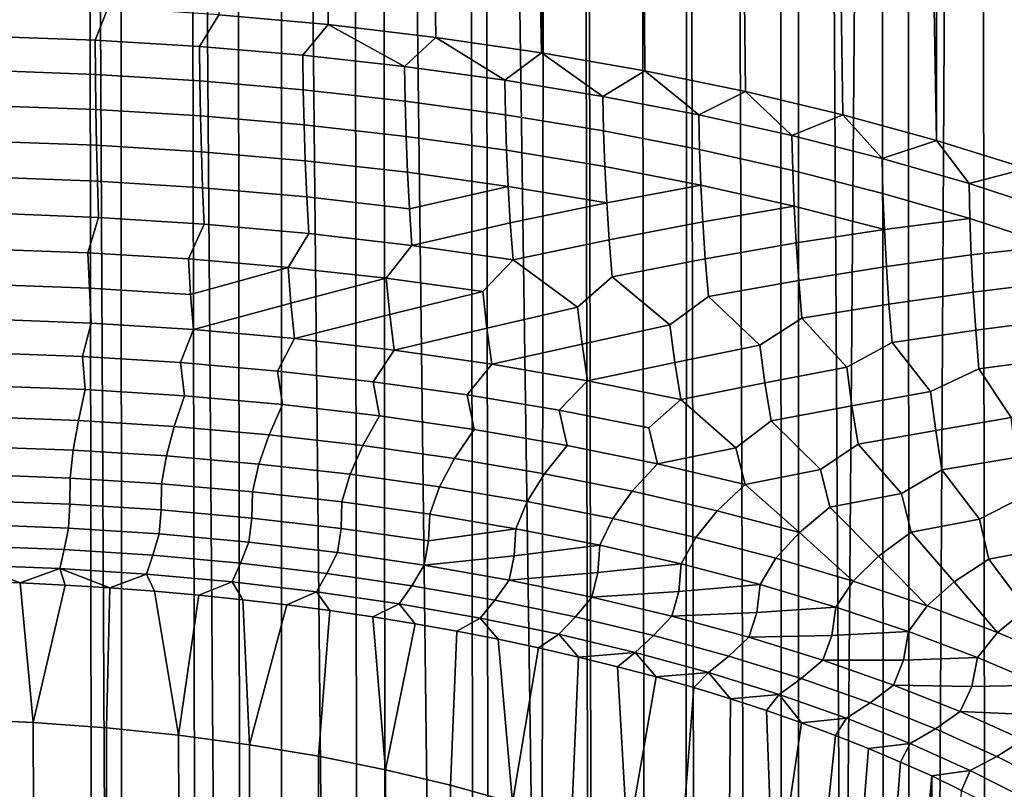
# Model space of a CAD drawing. Header units: metres. Extents: x -109 to 109, y -342 to 66.
# Tile 67 of 256: x 0.62 to 5.14, y -51.66 to -48.12. Entities that reach past the tile are written whole.
import ezdxf

# ---------------------------------------------------------------- set-up
doc = ezdxf.new("R2010")
doc.units = ezdxf.units.M
doc.layers.add('solid_K_24_62_16_000B91', color=7, linetype='CONTINUOUS')

msp = doc.modelspace()

# ---------------------------------------------------------------- linework, layer by layer
at = {"layer": 'solid_K_24_62_16_000B91'}
for points in [[(5.852353, -277.94046, 27.489513), (5.468934, -20.275373, -41.313335), (5.016433, -20.392042, -41.028019), (5.320908, -277.859314, 27.792324)], [(5.320908, -282.842865, 9.193503), (4.772721, -282.916138, 8.919953), (4.695227, -20.468386, -61.44096), (5.184166, -20.350048, -61.218166)], [(5.320908, -277.859314, 27.792324), (5.016433, -20.392042, -41.028019), (4.561448, -20.498615, -40.771603), (4.772721, -277.786011, 28.065874)], [(4.772721, -277.786011, 28.065874), (4.561448, -20.498615, -40.771603), (4.10511, -20.594856, -40.543266), (4.209518, -277.720795, 28.309303)], [(4.772721, -282.916138, 8.919953), (4.209518, -282.981384, 8.676523), (4.196488, -20.576431, -61.640247), (4.695227, -20.468386, -61.44096)], [(4.209518, -282.981384, 8.676523), (3.63307, -283.03833, 8.46398), (3.689134, -20.67342, -61.816002), (4.196488, -20.576431, -61.640247)], [(4.209518, -277.720795, 28.309303), (4.10511, -20.594856, -40.543266), (3.647794, -20.680754, -40.341904)], [(3.63307, -283.03833, 8.46398), (3.174685, -20.758646, -61.968121), (3.689134, -20.67342, -61.816002)], [(4.209518, -277.720795, 28.309303), (3.647794, -20.680754, -40.341904), (3.190351, -20.756245, -40.166759), (3.63307, -277.663849, 28.521849)], [(3.63307, -283.03833, 8.46398), (3.045191, -283.086823, 8.28299), (2.654365, -20.831572, -62.096645), (3.174685, -20.758646, -61.968121)], [(3.63307, -277.663849, 28.521849), (3.190351, -20.756245, -40.166759), (2.732983, -20.821402, -40.016891), (3.045191, -277.615356, 28.702837)], [(3.045191, -283.086823, 8.28299), (2.44773, -283.126709, 8.134125), (2.129164, -20.891785, -62.201668), (2.654365, -20.831572, -62.096645)], [(3.045191, -277.615356, 28.702837), (2.732983, -20.821402, -40.016891), (2.276095, -20.876287, -39.89156), (2.44773, -277.57547, 28.851702)], [(2.44773, -283.126709, 8.134125), (1.842568, -283.157867, 8.017853), (1.599792, -20.938974, -62.283306), (2.129164, -20.891785, -62.201668)], [(2.44773, -277.57547, 28.851702), (2.276095, -20.876287, -39.89156), (1.819912, -20.920992, -39.790073), (1.842568, -277.544312, 28.967976)], [(1.842568, -283.157867, 8.017853), (1.231609, -283.180206, 7.934538), (1.067406, -20.972855, -62.341564), (1.599792, -20.938974, -62.283306)], [(1.842568, -277.544312, 28.967976), (1.819912, -20.920992, -39.790073), (1.364293, -20.955637, -39.711777)], [(1.231609, -277.521973, 29.051289), (0.909052, -20.980314, -39.656193), (0.454316, -20.995085, -39.622997), (0.616775, -277.508545, 29.101383)], [(1.231609, -283.180206, 7.934538), (0.616775, -283.193604, 7.884445), (0.533838, -20.993214, -62.376438), (1.067406, -20.972855, -62.341564)], [(1.842568, -277.544312, 28.967976), (1.364293, -20.955637, -39.711777), (0.909052, -20.980314, -39.656193), (1.231609, -277.521973, 29.051289)], [(4.832751, -54.584076, 78.076935), (4.98126, -27.61828, 65.618439), (5.329584, -27.553034, 65.881355), (5.24653, -54.455235, 78.353233)], [(5.24653, -48.802635, 90.475273), (5.174748, -27.582602, 80.641663), (4.821215, -27.646738, 80.955284), (4.832751, -48.673794, 90.751579)], [(4.401303, -54.702114, 77.823799), (4.618647, -27.681376, 65.373962), (4.98126, -27.61828, 65.618439), (4.832751, -54.584076, 78.076935)], [(4.832751, -48.673794, 90.751579), (4.821215, -27.646738, 80.955284), (4.461522, -27.707197, 81.242271)], [(4.401303, -54.702114, 77.823799), (4.242745, -27.741619, 65.148598), (4.618647, -27.681376, 65.373962)], [(4.832751, -48.673794, 90.751579), (4.461522, -27.707197, 81.242271), (4.097262, -27.763531, 81.502831), (4.401303, -48.555756, 91.004707)], [(4.401303, -48.555756, 91.004707), (4.097262, -27.763531, 81.502831), (3.729349, -27.815462, 81.737663), (3.953763, -48.448952, 91.233749)], [(4.401303, -54.702114, 77.823799), (3.953763, -54.808914, 77.594765), (3.854612, -27.798342, 64.942955), (4.242745, -27.741619, 65.148598)], [(3.953763, -48.448952, 91.233749), (3.729349, -27.815462, 81.737663), (3.359077, -27.862713, 81.947182), (3.491767, -48.353779, 91.437851)], [(3.953763, -54.808914, 77.594765), (3.491767, -54.904091, 77.390656), (3.455284, -27.85092, 64.757538), (3.854612, -27.798342, 64.942955)], [(3.491767, -48.353779, 91.437851), (3.359077, -27.862713, 81.947182), (2.987158, -27.905134, 82.132149), (3.017005, -48.270576, 91.61628)], [(3.491767, -54.904091, 77.390656), (3.017005, -54.987293, 77.212234), (3.045842, -27.898777, 64.592796), (3.455284, -27.85092, 64.757538)], [(3.017005, -48.270576, 91.61628), (2.987158, -27.905134, 82.132149), (2.614263, -27.942621, 82.293259)], [(3.017005, -54.987293, 77.212234), (2.62753, -27.941374, 64.449196), (3.045842, -27.898777, 64.592796)], [(3.017005, -54.987293, 77.212234), (2.531213, -55.058216, 77.060143), (2.201501, -27.978249, 64.327072), (2.62753, -27.941374, 64.449196)], [(3.017005, -48.270576, 91.61628), (2.614263, -27.942621, 82.293259), (2.240655, -27.975136, 82.431297), (2.531213, -48.199654, 91.768372)], [(2.036166, -55.1166, 76.934937), (1.533674, -55.162231, 76.837074), (1.331321, -28.033264, 64.148453), (1.768998, -28.008993, 64.226738)], [(2.036166, -48.14127, 91.893578), (1.867032, -28.002619, 82.546791), (1.493749, -28.025059, 82.640343), (1.533674, -48.095638, 91.991432)], [(2.531213, -55.058216, 77.060143), (2.036166, -55.1166, 76.934937), (1.768998, -28.008993, 64.226738), (2.201501, -27.978249, 64.327072)], [(2.531213, -48.199654, 91.768372), (2.240655, -27.975136, 82.431297), (1.867032, -28.002619, 82.546791), (2.036166, -48.14127, 91.893578)], [(1.025575, -55.194946, 76.766922), (0.513727, -55.214622, 76.724724), (0.445518, -28.061388, 64.058708), (0.889743, -28.050793, 64.0924)], [(1.533674, -55.162231, 76.837074), (1.025575, -55.194946, 76.766922), (0.889743, -28.050793, 64.0924), (1.331321, -28.033264, 64.148453)], [(1.025575, -48.062923, 92.061592), (0.513727, -48.043247, 92.10379), (0.483747, -48.195076, 92.168983), (0.965923, -48.21254, 92.131538)], [(1.533674, -48.095638, 91.991432), (1.025575, -48.062923, 92.061592), (0.965923, -48.21254, 92.131538), (1.444963, -48.241581, 92.06926)], [(2.036166, -48.14127, 91.893578), (1.533674, -48.095638, 91.991432), (1.444963, -48.241581, 92.06926), (1.919312, -48.282104, 91.982353)], [(2.036166, -48.14127, 91.893578), (1.919312, -48.282104, 91.982353), (2.387429, -48.333981, 91.871109)], [(2.531213, -48.199654, 91.768372), (2.036166, -48.14127, 91.893578), (2.387429, -48.333981, 91.871109)], [(0.483747, -48.195076, 92.168983), (0.484348, -48.35257, 92.219757), (0.967112, -48.370117, 92.182129), (0.965923, -48.21254, 92.131538)], [(0.965923, -48.21254, 92.131538), (0.967112, -48.370117, 92.182129), (1.446713, -48.3993, 92.119545), (1.444963, -48.241581, 92.06926)], [(2.531213, -48.199654, 91.768372), (2.387429, -48.333981, 91.871109), (2.847795, -48.397041, 91.735878)], [(3.017005, -48.270576, 91.61628), (2.531213, -48.199654, 91.768372), (2.847795, -48.397041, 91.735878)], [(1.444963, -48.241581, 92.06926), (1.446713, -48.3993, 92.119545), (1.921582, -48.440018, 92.032219), (1.919312, -48.282104, 91.982353)], [(1.919312, -48.282104, 91.982353), (1.921582, -48.440018, 92.032219), (2.390167, -48.492146, 91.920433), (2.387429, -48.333981, 91.871109)], [(3.017005, -48.270576, 91.61628), (2.847795, -48.397041, 91.735878), (3.298915, -48.471077, 91.577095)], [(3.491767, -48.353779, 91.437851), (3.017005, -48.270576, 91.61628), (3.298915, -48.471077, 91.577095)], [(0.484348, -48.35257, 92.219757), (0.485358, -48.513744, 92.257301), (0.969109, -48.531433, 92.21936), (0.967112, -48.370117, 92.182129)], [(0.967112, -48.370117, 92.182129), (0.969109, -48.531433, 92.21936), (1.449652, -48.560856, 92.156265), (1.446713, -48.3993, 92.119545)], [(2.387429, -48.333981, 91.871109), (2.390167, -48.492146, 91.920433), (2.850934, -48.555508, 91.784554), (2.847795, -48.397041, 91.735878)], [(3.491767, -48.353779, 91.437851), (3.298915, -48.471077, 91.577095), (3.739324, -48.555859, 91.395287)], [(3.953763, -48.448952, 91.233749), (3.491767, -48.353779, 91.437851), (3.739324, -48.555859, 91.395287)], [(1.446713, -48.3993, 92.119545), (1.449652, -48.560856, 92.156265), (1.925395, -48.60191, 92.06823), (1.921582, -48.440018, 92.032219)], [(2.847795, -48.397041, 91.735878), (2.850934, -48.555508, 91.784554), (3.302377, -48.629898, 91.625023), (3.298915, -48.471077, 91.577095)], [(1.921582, -48.440018, 92.032219), (1.925395, -48.60191, 92.06823), (2.394763, -48.654457, 91.955536), (2.390167, -48.492146, 91.920433)], [(3.953763, -48.448952, 91.233749), (3.739324, -48.555859, 91.395287), (4.167592, -48.6511, 91.191048)], [(4.401303, -48.555756, 91.004707), (3.953763, -48.448952, 91.233749), (4.167592, -48.6511, 91.191048)], [(2.390167, -48.492146, 91.920433), (2.394763, -48.654457, 91.955536), (2.856203, -48.718327, 91.818565), (2.850934, -48.555508, 91.784554)], [(3.298915, -48.471077, 91.577095), (3.302377, -48.629898, 91.625023), (3.743019, -48.715076, 91.44236), (3.739324, -48.555859, 91.395287)], [(0.485358, -48.513744, 92.257301), (0.486799, -48.677498, 92.281349), (0.971958, -48.695393, 92.242973), (0.969109, -48.531433, 92.21936)], [(0.969109, -48.531433, 92.21936), (0.971958, -48.695393, 92.242973), (1.453844, -48.725155, 92.179146), (1.449652, -48.560856, 92.156265)], [(2.850934, -48.555508, 91.784554), (2.856203, -48.718327, 91.818565), (3.308187, -48.793308, 91.657768), (3.302377, -48.629898, 91.625023)], [(3.739324, -48.555859, 91.395287), (3.743019, -48.715076, 91.44236), (4.17142, -48.810757, 91.237167), (4.167592, -48.6511, 91.191048)], [(4.401303, -48.555756, 91.004707), (4.167592, -48.6511, 91.191048), (4.582329, -48.756493, 90.965019)], [(4.832751, -48.673794, 90.751579), (4.401303, -48.555756, 91.004707), (4.582329, -48.756493, 90.965019)], [(1.449652, -48.560856, 92.156265), (1.453844, -48.725155, 92.179146), (1.930833, -48.766682, 92.090096), (1.925395, -48.60191, 92.06823)], [(1.925395, -48.60191, 92.06823), (1.930833, -48.766682, 92.090096), (2.401319, -48.819832, 91.97612), (2.394763, -48.654457, 91.955536)], [(3.302377, -48.629898, 91.625023), (3.308187, -48.793308, 91.657768), (3.749218, -48.879154, 91.473679), (3.743019, -48.715076, 91.44236)], [(0.486799, -48.677498, 92.281349), (0.488697, -48.842712, 92.29174), (0.975712, -48.860882, 92.252785), (0.971958, -48.695393, 92.242973)], [(2.394763, -48.654457, 91.955536), (2.401319, -48.819832, 91.97612), (2.863717, -48.884426, 91.837593), (2.856203, -48.718327, 91.818565)], [(4.167592, -48.6511, 91.191048), (4.17142, -48.810757, 91.237167), (4.586177, -48.916634, 91.010124), (4.582329, -48.756493, 90.965019)], [(4.832751, -48.673794, 90.751579), (4.582329, -48.756493, 90.965019), (4.982188, -48.8717, 90.717957)], [(5.24653, -48.802635, 90.475273), (4.832751, -48.673794, 90.751579), (4.982188, -48.8717, 90.717957)], [(0.971958, -48.695393, 92.242973), (0.975712, -48.860882, 92.252785), (1.459366, -48.89109, 92.188004), (1.453844, -48.725155, 92.179146)], [(1.453844, -48.725155, 92.179146), (1.459366, -48.89109, 92.188004), (1.937994, -48.933235, 92.097618), (1.930833, -48.766682, 92.090096)], [(2.856203, -48.718327, 91.818565), (2.863717, -48.884426, 91.837593), (3.316469, -48.960247, 91.674995), (3.308187, -48.793308, 91.657768)], [(3.743019, -48.715076, 91.44236), (3.749218, -48.879154, 91.473679), (4.177836, -48.975574, 91.266899), (4.17142, -48.810757, 91.237167)], [(1.930833, -48.766682, 92.090096), (1.937994, -48.933235, 92.097618), (2.409949, -48.987175, 91.981941), (2.401319, -48.819832, 91.97612)], [(4.582329, -48.756493, 90.965019), (4.586177, -48.916634, 91.010124), (4.985935, -49.032352, 90.761955), (4.982188, -48.8717, 90.717957)], [(2.863717, -48.884426, 91.837593), (2.401319, -48.819832, 91.97612), (2.409949, -48.987175, 91.981941)], [(3.749218, -48.879154, 91.473679), (3.308187, -48.793308, 91.657768), (3.316469, -48.960247, 91.674995)], [(4.17142, -48.810757, 91.237167), (4.177836, -48.975574, 91.266899), (4.592622, -49.082256, 91.038124), (4.586177, -48.916634, 91.010124)], [(5.24653, -48.802635, 90.475273), (4.982188, -48.8717, 90.717957), (5.365872, -48.996349, 90.450653)], [(0.488697, -48.842712, 92.29174), (0.491077, -49.008263, 92.288399), (0.980415, -49.026768, 92.248711), (0.975712, -48.860882, 92.252785)], [(0.975712, -48.860882, 92.252785), (0.980415, -49.026768, 92.248711), (1.466284, -49.057537, 92.182724), (1.459366, -48.89109, 92.188004)], [(4.982188, -48.8717, 90.717957), (4.985935, -49.032352, 90.761955), (5.369385, -49.157547, 90.493477), (5.365872, -48.996349, 90.450653)], [(1.459366, -48.89109, 92.188004), (1.466284, -49.057537, 92.182724), (1.946964, -49.100464, 92.090675), (1.937994, -48.933235, 92.097618)], [(2.863717, -48.884426, 91.837593), (2.409949, -48.987175, 91.981941), (2.420754, -49.155392, 91.972878), (2.873604, -49.052723, 91.841377)], [(3.316469, -48.960247, 91.674995), (2.863717, -48.884426, 91.837593), (2.873604, -49.052723, 91.841377)], [(3.749218, -48.879154, 91.473679), (3.316469, -48.960247, 91.674995), (3.327363, -49.12965, 91.676407), (3.758051, -49.047043, 91.488861)], [(4.177836, -48.975574, 91.266899), (3.749218, -48.879154, 91.473679), (3.758051, -49.047043, 91.488861)], [(4.985935, -49.032352, 90.761955), (4.586177, -48.916634, 91.010124), (4.592622, -49.082256, 91.038124)], [(1.937994, -48.933235, 92.097618), (1.946964, -49.100464, 92.090675), (2.420754, -49.155392, 91.972878), (2.409949, -48.987175, 91.981941)], [(3.316469, -48.960247, 91.674995), (2.873604, -49.052723, 91.841377), (2.885977, -49.222134, 91.829758), (3.327363, -49.12965, 91.676407)], [(0.980415, -49.026768, 92.248711), (0.491077, -49.008263, 92.288399), (0.466738, -49.172337, 92.272789), (0.931953, -49.189228, 92.236565)], [(4.177836, -48.975574, 91.266899), (3.758051, -49.047043, 91.488861), (3.769664, -49.217693, 91.487602), (4.186975, -49.144516, 91.279823)], [(4.592622, -49.082256, 91.038124), (4.177836, -48.975574, 91.266899), (4.186975, -49.144516, 91.279823)], [(1.466284, -49.057537, 92.182724), (0.980415, -49.026768, 92.248711), (0.931953, -49.189228, 92.236565), (1.394127, -49.217316, 92.176331)], [(2.873604, -49.052723, 91.841377), (2.420754, -49.155392, 91.972878), (2.885977, -49.222134, 91.829758)], [(3.758051, -49.047043, 91.488861), (3.327363, -49.12965, 91.676407), (3.340986, -49.300442, 91.661819), (3.769664, -49.217693, 91.487602)], [(4.985935, -49.032352, 90.761955), (4.592622, -49.082256, 91.038124), (4.601798, -49.252342, 91.048592), (4.992203, -49.198841, 90.788101)], [(5.369385, -49.157547, 90.493477), (4.985935, -49.032352, 90.761955), (4.992203, -49.198841, 90.788101)], [(1.946964, -49.100464, 92.090675), (1.466284, -49.057537, 92.182724), (1.394127, -49.217316, 92.176331), (1.851751, -49.256516, 92.09227)], [(2.420754, -49.155392, 91.972878), (1.946964, -49.100464, 92.090675), (1.851751, -49.256516, 92.09227), (2.303333, -49.30669, 91.984665)], [(4.592622, -49.082256, 91.038124), (4.186975, -49.144516, 91.279823), (4.198983, -49.316547, 91.275604), (4.601798, -49.252342, 91.048592)], [(3.327363, -49.12965, 91.676407), (2.885977, -49.222134, 91.829758), (3.182498, -49.439293, 91.700302), (3.340986, -49.300442, 91.661819)], [(4.186975, -49.144516, 91.279823), (3.769664, -49.217693, 91.487602), (3.784172, -49.390049, 91.46965), (4.198983, -49.316547, 91.275604)], [(0.466738, -49.172337, 92.272789), (0.470239, -49.335155, 92.242142), (0.938883, -49.352505, 92.204941), (0.931953, -49.189228, 92.236565)], [(0.931953, -49.189228, 92.236565), (0.938883, -49.352505, 92.204941), (1.404342, -49.381351, 92.143074), (1.394127, -49.217316, 92.176331)], [(2.885977, -49.222134, 91.829758), (2.420754, -49.155392, 91.972878), (2.303333, -49.30669, 91.984665), (2.747398, -49.367683, 91.853867)], [(5.369385, -49.157547, 90.493477), (4.992203, -49.198841, 90.788101), (5.001121, -49.370155, 90.795937), (5.375257, -49.324947, 90.517662)], [(1.851751, -49.256516, 92.09227), (1.394127, -49.217316, 92.176331), (1.404342, -49.381351, 92.143074)], [(2.885977, -49.222134, 91.829758), (2.747398, -49.367683, 91.853867), (2.765911, -49.535732, 91.812004), (3.182498, -49.439293, 91.700302)], [(3.769664, -49.217693, 91.487602), (3.340986, -49.300442, 91.661819), (3.607212, -49.521286, 91.524467), (3.784172, -49.390049, 91.46965)], [(4.992203, -49.198841, 90.788101), (4.601798, -49.252342, 91.048592), (4.613842, -49.425877, 91.041145), (5.001121, -49.370155, 90.795937)], [(1.851751, -49.256516, 92.09227), (1.404342, -49.381351, 92.143074), (1.416974, -49.542625, 92.095833), (1.865038, -49.421604, 92.056747)], [(2.303333, -49.30669, 91.984665), (1.851751, -49.256516, 92.09227), (1.865038, -49.421604, 92.056747)], [(4.601798, -49.252342, 91.048592), (4.198983, -49.316547, 91.275604), (4.213966, -49.490635, 91.253944), (4.613842, -49.425877, 91.041145)], [(2.303333, -49.30669, 91.984665), (1.865038, -49.421604, 92.056747), (1.881468, -49.58416, 92.00676), (2.319408, -49.473125, 91.946266)], [(2.747398, -49.367683, 91.853867), (2.303333, -49.30669, 91.984665), (2.319408, -49.473125, 91.946266)], [(3.340986, -49.300442, 91.661819), (3.182498, -49.439293, 91.700302), (3.203032, -49.609222, 91.654404), (3.607212, -49.521286, 91.524467)], [(4.198983, -49.316547, 91.275604), (3.784172, -49.390049, 91.46965), (4.020155, -49.613392, 91.326942), (4.213966, -49.490635, 91.253944)], [(5.375257, -49.324947, 90.517662), (5.001121, -49.370155, 90.795937), (5.012812, -49.545303, 90.785034), (5.383599, -49.497562, 90.522713)], [(0.470239, -49.335155, 92.242142), (0.474568, -49.494942, 92.19809), (0.947452, -49.512848, 92.159683), (0.938883, -49.352505, 92.204941)], [(0.938883, -49.352505, 92.204941), (0.947452, -49.512848, 92.159683), (1.416974, -49.542625, 92.095833), (1.404342, -49.381351, 92.143074)], [(2.747398, -49.367683, 91.853867), (2.319408, -49.473125, 91.946266), (2.339287, -49.63731, 91.892784), (2.765911, -49.535732, 91.812004)], [(5.001121, -49.370155, 90.795937), (4.613842, -49.425877, 91.041145), (4.628847, -49.601845, 91.015457), (5.012812, -49.545303, 90.785034)], [(3.784172, -49.390049, 91.46965), (3.607212, -49.521286, 91.524467), (3.629288, -49.69334, 91.474014), (4.020155, -49.613392, 91.326942)], [(1.865038, -49.421604, 92.056747), (1.416974, -49.542625, 92.095833), (1.881468, -49.58416, 92.00676)], [(3.182498, -49.439293, 91.700302), (2.765911, -49.535732, 91.812004), (2.788805, -49.701885, 91.754295), (3.203032, -49.609222, 91.654404)], [(4.613842, -49.425877, 91.041145), (4.213966, -49.490635, 91.253944), (4.419979, -49.715317, 91.108368), (4.628847, -49.601845, 91.015457)], [(0.947452, -49.512848, 92.159683), (0.474568, -49.494942, 92.19809), (0.454597, -49.649979, 92.142265), (0.90767, -49.666656, 92.106506)], [(2.319408, -49.473125, 91.946266), (1.881468, -49.58416, 92.00676), (2.339287, -49.63731, 91.892784)], [(4.213966, -49.490635, 91.253944), (4.020155, -49.613392, 91.326942), (4.043235, -49.787804, 91.271431), (4.419979, -49.715317, 91.108368)], [(5.383599, -49.497562, 90.522713), (5.012812, -49.545303, 90.785034), (5.027346, -49.723282, 90.755035), (5.394519, -49.674412, 90.508156)], [(1.416974, -49.542625, 92.095833), (0.947452, -49.512848, 92.159683), (0.90767, -49.666656, 92.106506), (1.357699, -49.694386, 92.047028)], [(1.881468, -49.58416, 92.00676), (1.416974, -49.542625, 92.095833), (1.357699, -49.694386, 92.047028), (1.803175, -49.733082, 91.96405)], [(2.765911, -49.535732, 91.812004), (2.339287, -49.63731, 91.892784), (2.788805, -49.701885, 91.754295)], [(3.607212, -49.521286, 91.524467), (3.203032, -49.609222, 91.654404), (3.228429, -49.777657, 91.591805), (3.629288, -49.69334, 91.474014)], [(5.012812, -49.545303, 90.785034), (4.628847, -49.601845, 91.015457), (4.805379, -49.826721, 90.869453), (5.027346, -49.723282, 90.755035)], [(2.339287, -49.63731, 91.892784), (1.881468, -49.58416, 92.00676), (1.803175, -49.733082, 91.96405), (2.242604, -49.782612, 91.857834)], [(2.788805, -49.701885, 91.754295), (2.339287, -49.63731, 91.892784), (2.242604, -49.782612, 91.857834), (2.674513, -49.842804, 91.728745)], [(3.203032, -49.609222, 91.654404), (2.788805, -49.701885, 91.754295), (3.228429, -49.777657, 91.591805)], [(4.020155, -49.613392, 91.326942), (3.629288, -49.69334, 91.474014), (3.656597, -49.864357, 91.405876), (4.043235, -49.787804, 91.271431)], [(4.628847, -49.601845, 91.015457), (4.419979, -49.715317, 91.108368), (4.443467, -49.892292, 91.047363), (4.805379, -49.826721, 90.869453)], [(0.454597, -49.649979, 92.142265), (0.460858, -49.800453, 92.07238), (0.920076, -49.817875, 92.035019), (0.90767, -49.666656, 92.106506)], [(0.90767, -49.666656, 92.106506), (0.920076, -49.817875, 92.035019), (1.376018, -49.846836, 91.972908), (1.357699, -49.694386, 92.047028)], [(5.394519, -49.674412, 90.508156), (5.027346, -49.723282, 90.755035), (5.175098, -49.947247, 90.610992), (5.408054, -49.854519, 90.473595)], [(1.357699, -49.694386, 92.047028), (1.376018, -49.846836, 91.972908), (1.827061, -49.887241, 91.886261), (1.803175, -49.733082, 91.96405)], [(1.803175, -49.733082, 91.96405), (1.827061, -49.887241, 91.886261), (2.271599, -49.938942, 91.775391), (2.242604, -49.782612, 91.857834)], [(3.228429, -49.777657, 91.591805), (2.788805, -49.701885, 91.754295), (2.674513, -49.842804, 91.728745), (3.097453, -49.913464, 91.577217)], [(3.629288, -49.69334, 91.474014), (3.228429, -49.777657, 91.591805), (3.656597, -49.864357, 91.405876)], [(4.419979, -49.715317, 91.108368), (4.043235, -49.787804, 91.271431), (4.071791, -49.961678, 91.197174), (4.443467, -49.892292, 91.047363)], [(5.027346, -49.723282, 90.755035), (4.805379, -49.826721, 90.869453), (4.828627, -50.006447, 90.802551), (5.175098, -49.947247, 90.610992)], [(3.656597, -49.864357, 91.405876), (3.228429, -49.777657, 91.591805), (3.097453, -49.913464, 91.577217), (3.510005, -49.994354, 91.403755)], [(0.920076, -49.817875, 92.035019), (0.460858, -49.800453, 92.07238), (0.445145, -49.944141, 91.99147), (0.888758, -49.960682, 91.956001)], [(1.376018, -49.846836, 91.972908), (0.920076, -49.817875, 92.035019), (0.888758, -49.960682, 91.956001), (1.329314, -49.988186, 91.897018)], [(2.242604, -49.782612, 91.857834), (2.271599, -49.938942, 91.775391), (2.708049, -50.001755, 91.640686), (2.674513, -49.842804, 91.728745)], [(4.043235, -49.787804, 91.271431), (3.656597, -49.864357, 91.405876), (3.910787, -50.085197, 91.208939), (4.071791, -49.961678, 91.197174)], [(1.827061, -49.887241, 91.886261), (1.376018, -49.846836, 91.972908), (1.329314, -49.988186, 91.897018), (1.765296, -50.026558, 91.814728)], [(2.674513, -49.842804, 91.728745), (2.708049, -50.001755, 91.640686), (3.134858, -50.075459, 91.482628), (3.097453, -49.913464, 91.577217)], [(3.656597, -49.864357, 91.405876), (3.510005, -49.994354, 91.403755), (3.550506, -50.159786, 91.301788), (3.910787, -50.085197, 91.208939)], [(4.805379, -49.826721, 90.869453), (4.443467, -49.892292, 91.047363), (4.472538, -50.069271, 90.966431), (4.828627, -50.006447, 90.802551)], [(2.271599, -49.938942, 91.775391), (1.827061, -49.887241, 91.886261), (1.765296, -50.026558, 91.814728), (2.195204, -50.075668, 91.709412)], [(3.097453, -49.913464, 91.577217), (3.134858, -50.075459, 91.482628), (3.550506, -50.159786, 91.301788), (3.510005, -49.994354, 91.403755)], [(4.443467, -49.892292, 91.047363), (4.071791, -49.961678, 91.197174), (4.298454, -50.185692, 90.993423), (4.472538, -50.069271, 90.966431)], [(0.888758, -49.960682, 91.956001), (0.445145, -49.944141, 91.99147), (0.433262, -50.080696, 91.89872), (0.865057, -50.096664, 91.864471)], [(1.329314, -49.988186, 91.897018), (0.888758, -49.960682, 91.956001), (0.865057, -50.096664, 91.864471), (1.293924, -50.123219, 91.807533)], [(2.708049, -50.001755, 91.640686), (2.271599, -49.938942, 91.775391), (2.195204, -50.075668, 91.709412), (2.61756, -50.135345, 91.581429)], [(5.175098, -49.947247, 90.610992), (4.828627, -50.006447, 90.802551), (4.857415, -50.18676, 90.714478), (5.197409, -50.129887, 90.537834)], [(1.765296, -50.026558, 91.814728), (1.329314, -49.988186, 91.897018), (1.293924, -50.123219, 91.807533), (1.718411, -50.160267, 91.728081)], [(3.134858, -50.075459, 91.482628), (2.708049, -50.001755, 91.640686), (2.61756, -50.135345, 91.581429), (3.030911, -50.205383, 91.431229)], [(4.071791, -49.961678, 91.197174), (3.910787, -50.085197, 91.208939), (3.953513, -50.254444, 91.098793), (4.298454, -50.185692, 90.993423)], [(2.195204, -50.075668, 91.709412), (1.765296, -50.026558, 91.814728), (1.718411, -50.160267, 91.728081), (2.137082, -50.207687, 91.626389)], [(4.828627, -50.006447, 90.802551), (4.472538, -50.069271, 90.966431), (4.671706, -50.295506, 90.757927), (4.857415, -50.18676, 90.714478)], [(0.433262, -50.080696, 91.89872), (0.425626, -50.209194, 91.794746), (0.849804, -50.224918, 91.761024), (0.865057, -50.096664, 91.864471)], [(0.865057, -50.096664, 91.864471), (0.849804, -50.224918, 91.761024), (1.271091, -50.251064, 91.704956), (1.293924, -50.123219, 91.807533)], [(2.61756, -50.135345, 91.581429), (2.195204, -50.075668, 91.709412), (2.137082, -50.207687, 91.626389), (2.548519, -50.265316, 91.502808)], [(3.550506, -50.159786, 91.301788), (3.134858, -50.075459, 91.482628), (3.030911, -50.205383, 91.431229), (3.433833, -50.285545, 91.259323)], [(3.910787, -50.085197, 91.208939), (3.550506, -50.159786, 91.301788), (3.953513, -50.254444, 91.098793)], [(4.472538, -50.069271, 90.966431), (4.298454, -50.185692, 90.993423), (4.342444, -50.359089, 90.874382), (4.671706, -50.295506, 90.757927)], [(1.293924, -50.123219, 91.807533), (1.271091, -50.251064, 91.704956), (1.688056, -50.287548, 91.626717), (1.718411, -50.160267, 91.728081)], [(3.030911, -50.205383, 91.431229), (2.61756, -50.135345, 91.581429), (2.548519, -50.265316, 91.502808), (2.95133, -50.332958, 91.357742)], [(5.197409, -50.129887, 90.537834), (4.857415, -50.18676, 90.714478), (5.029292, -50.414265, 90.50325), (5.225058, -50.313725, 90.442207)], [(1.718411, -50.160267, 91.728081), (1.688056, -50.287548, 91.626717), (2.09928, -50.33424, 91.526588), (2.137082, -50.207687, 91.626389)], [(3.953513, -50.254444, 91.098793), (3.550506, -50.159786, 91.301788), (3.433833, -50.285545, 91.259323), (3.824941, -50.375553, 91.066299)], [(4.298454, -50.185692, 90.993423), (3.953513, -50.254444, 91.098793), (4.20289, -50.475098, 90.852829), (4.342444, -50.359089, 90.874382)], [(4.857415, -50.18676, 90.714478), (4.671706, -50.295506, 90.757927), (4.715915, -50.473351, 90.629341), (5.029292, -50.414265, 90.50325)], [(0.425626, -50.209194, 91.794746), (0.42508, -50.328823, 91.680115), (0.848654, -50.344845, 91.64576), (0.849804, -50.224918, 91.761024)], [(0.849804, -50.224918, 91.761024), (0.848654, -50.344845, 91.64576), (1.269225, -50.371487, 91.588631), (1.271091, -50.251064, 91.704956)], [(2.137082, -50.207687, 91.626389), (2.09928, -50.33424, 91.526588), (2.503364, -50.390984, 91.4049), (2.548519, -50.265316, 91.502808)], [(3.433833, -50.285545, 91.259323), (3.030911, -50.205383, 91.431229), (2.95133, -50.332958, 91.357742), (3.344151, -50.410385, 91.191696)], [(1.271091, -50.251064, 91.704956), (1.269225, -50.371487, 91.588631), (1.685301, -50.408649, 91.508926), (1.688056, -50.287548, 91.626717)], [(2.548519, -50.265316, 91.502808), (2.503364, -50.390984, 91.4049), (2.898934, -50.457584, 91.26207), (2.95133, -50.332958, 91.357742)], [(3.953513, -50.254444, 91.098793), (3.824941, -50.375553, 91.066299), (4.20289, -50.475098, 90.852829)], [(1.688056, -50.287548, 91.626717), (1.685301, -50.408649, 91.508926), (2.095411, -50.456207, 91.406944), (2.09928, -50.33424, 91.526588)], [(3.824941, -50.375553, 91.066299), (3.433833, -50.285545, 91.259323), (3.344151, -50.410385, 91.191696), (3.725653, -50.497337, 91.005226)], [(4.671706, -50.295506, 90.757927), (4.342444, -50.359089, 90.874382), (4.566379, -50.583836, 90.619644), (4.715915, -50.473351, 90.629341)], [(5.225058, -50.313725, 90.442207), (5.029292, -50.414265, 90.50325), (5.072596, -50.596825, 90.364555), (5.370012, -50.541569, 90.23024)], [(0.42508, -50.328823, 91.680115), (0.421959, -50.438526, 91.556122), (0.842379, -50.454674, 91.5215), (0.848654, -50.344845, 91.64576)], [(0.848654, -50.344845, 91.64576), (0.842379, -50.454674, 91.5215), (1.259724, -50.481518, 91.463928), (1.269225, -50.371487, 91.588631)], [(2.09928, -50.33424, 91.526588), (2.095411, -50.456207, 91.406944), (2.498102, -50.513988, 91.283035), (2.503364, -50.390984, 91.4049)], [(2.95133, -50.332958, 91.357742), (2.898934, -50.457584, 91.26207), (3.284644, -50.533817, 91.098587), (3.344151, -50.410385, 91.191696)], [(4.342444, -50.359089, 90.874382), (4.20289, -50.475098, 90.852829), (4.449575, -50.698605, 90.573616), (4.566379, -50.583836, 90.619644)], [(1.269225, -50.371487, 91.588631), (1.259724, -50.481518, 91.463928), (1.672473, -50.518963, 91.383629), (1.685301, -50.408649, 91.508926)], [(1.685301, -50.408649, 91.508926), (1.672473, -50.518963, 91.383629), (2.07912, -50.566872, 91.280891), (2.095411, -50.456207, 91.406944)], [(2.898934, -50.457584, 91.26207), (2.503364, -50.390984, 91.4049), (2.498102, -50.513988, 91.283035)], [(3.344151, -50.410385, 91.191696), (3.284644, -50.533817, 91.098587), (3.659184, -50.619423, 90.915009), (3.725653, -50.497337, 91.005226)], [(4.20289, -50.475098, 90.852829), (3.824941, -50.375553, 91.066299), (3.725653, -50.497337, 91.005226), (4.094544, -50.593517, 90.798965)], [(0.412179, -50.537449, 91.423843), (0.822853, -50.553219, 91.390022), (0.842379, -50.454674, 91.5215), (0.421959, -50.438526, 91.556122)], [(0.822853, -50.553219, 91.390022), (1.230525, -50.579441, 91.333786), (1.259724, -50.481518, 91.463928), (0.842379, -50.454674, 91.5215)], [(2.095411, -50.456207, 91.406944), (2.07912, -50.566872, 91.280891), (2.47818, -50.625069, 91.156082), (2.498102, -50.513988, 91.283035)], [(2.898934, -50.457584, 91.26207), (2.498102, -50.513988, 91.283035), (2.47818, -50.625069, 91.156082), (2.89195, -50.581787, 91.137634)], [(3.284644, -50.533817, 91.098587), (2.898934, -50.457584, 91.26207), (2.89195, -50.581787, 91.137634)], [(5.029292, -50.414265, 90.50325), (4.715915, -50.473351, 90.629341), (4.914156, -50.701393, 90.367538), (5.072596, -50.596825, 90.364555)], [(1.230525, -50.579441, 91.333786), (1.633707, -50.616016, 91.255348), (1.672473, -50.518963, 91.383629), (1.259724, -50.481518, 91.463928)], [(3.725653, -50.497337, 91.005226), (3.659184, -50.619423, 90.915009), (4.021278, -50.714111, 90.711945), (4.094544, -50.593517, 90.798965)], [(4.20289, -50.475098, 90.852829), (4.094544, -50.593517, 90.798965), (4.449575, -50.698605, 90.573616)], [(4.715915, -50.473351, 90.629341), (4.566379, -50.583836, 90.619644), (4.789546, -50.812237, 90.329926), (4.914156, -50.701393, 90.367538)], [(0.402263, -50.625072, 91.283829), (0.803058, -50.640461, 91.250824), (0.822853, -50.553219, 91.390022), (0.412179, -50.537449, 91.423843)], [(1.633707, -50.616016, 91.255348), (2.030928, -50.662815, 91.154991), (2.07912, -50.566872, 91.280891), (1.672473, -50.518963, 91.383629)], [(3.284644, -50.533817, 91.098587), (2.89195, -50.581787, 91.137634), (2.868197, -50.693344, 91.009666), (3.275558, -50.659367, 90.971268)], [(3.659184, -50.619423, 90.915009), (3.284644, -50.533817, 91.098587), (3.275558, -50.659367, 90.971268)], [(5.370012, -50.541569, 90.23024), (5.072596, -50.596825, 90.364555), (5.245028, -50.827362, 90.097389), (5.411217, -50.729069, 90.080956)], [(0.803058, -50.640461, 91.250824), (1.200923, -50.666054, 91.195946), (1.230525, -50.579441, 91.333786), (0.822853, -50.553219, 91.390022)], [(1.200923, -50.666054, 91.195946), (1.594406, -50.701752, 91.119392), (1.633707, -50.616016, 91.255348), (1.230525, -50.579441, 91.333786)], [(2.030928, -50.662815, 91.154991), (2.420738, -50.719666, 91.033073), (2.47818, -50.625069, 91.156082), (2.07912, -50.566872, 91.280891)], [(2.89195, -50.581787, 91.137634), (2.47818, -50.625069, 91.156082), (2.868197, -50.693344, 91.009666)], [(4.094544, -50.593517, 90.798965), (4.021278, -50.714111, 90.711945), (4.369696, -50.817562, 90.490105), (4.449575, -50.698605, 90.573616)], [(4.566379, -50.583836, 90.619644), (4.449575, -50.698605, 90.573616), (4.789546, -50.812237, 90.329926)], [(0.402263, -50.625072, 91.283829), (0.413445, -50.700096, 91.138557), (0.620348, -50.707069, 91.123604)], [(0.402263, -50.625072, 91.283829), (0.620348, -50.707069, 91.123604), (0.803058, -50.640461, 91.250824)], [(1.594406, -50.701752, 91.119392), (1.982072, -50.747421, 91.021446), (2.030928, -50.662815, 91.154991), (1.633707, -50.616016, 91.255348)], [(2.420738, -50.719666, 91.033073), (2.801716, -50.786358, 90.890053), (2.868197, -50.693344, 91.009666), (2.47818, -50.625069, 91.156082)], [(3.659184, -50.619423, 90.915009), (3.275558, -50.659367, 90.971268), (3.247749, -50.771442, 90.842178), (3.64757, -50.746449, 90.784515)], [(4.021278, -50.714111, 90.711945), (3.659184, -50.619423, 90.915009), (3.64757, -50.746449, 90.784515)], [(5.072596, -50.596825, 90.364555), (4.914156, -50.701393, 90.367538), (5.113304, -50.934032, 90.068741), (5.245028, -50.827362, 90.097389)], [(0.803058, -50.640461, 91.250824), (0.620348, -50.707069, 91.123604), (0.826888, -50.71685, 91.102623)], [(0.803058, -50.640461, 91.250824), (0.826888, -50.71685, 91.102623), (1.032963, -50.729443, 91.07563)], [(0.803058, -50.640461, 91.250824), (1.032963, -50.729443, 91.07563), (1.200923, -50.666054, 91.195946)], [(1.200923, -50.666054, 91.195946), (1.032963, -50.729443, 91.07563), (1.238086, -50.744823, 91.042641)], [(1.594406, -50.701752, 91.119392), (1.200923, -50.666054, 91.195946), (1.238086, -50.744823, 91.042641), (1.442192, -50.763, 91.003654)], [(1.982072, -50.747421, 91.021446), (2.362504, -50.802906, 90.902466), (2.420738, -50.719666, 91.033073), (2.030928, -50.662815, 91.154991)], [(3.275558, -50.659367, 90.971268), (2.868197, -50.693344, 91.009666), (3.247749, -50.771442, 90.842178)], [(0.341203, -51.333385, 89.780464), (0.680841, -51.348141, 89.748825), (0.620348, -50.707069, 91.123604), (0.413445, -50.700096, 91.138557)], [(0.680841, -51.348141, 89.748825), (0.826888, -50.71685, 91.102623), (0.620348, -50.707069, 91.123604)], [(0.680841, -51.348141, 89.748825), (1.017282, -51.372658, 89.696251), (1.032963, -50.729443, 91.07563), (0.826888, -50.71685, 91.102623)], [(1.017282, -51.372658, 89.696251), (1.348975, -51.406818, 89.622993), (1.238086, -50.744823, 91.042641), (1.032963, -50.729443, 91.07563)], [(1.594406, -50.701752, 91.119392), (1.442192, -50.763, 91.003654), (1.644782, -50.783936, 90.958763)], [(1.982072, -50.747421, 91.021446), (1.594406, -50.701752, 91.119392), (1.644782, -50.783936, 90.958763), (1.845787, -50.807617, 90.907982)], [(2.362504, -50.802906, 90.902466), (2.734317, -50.867992, 90.762886), (2.801716, -50.786358, 90.890053), (2.420738, -50.719666, 91.033073)], [(2.801716, -50.786358, 90.890053), (3.17247, -50.862648, 90.726448), (3.247749, -50.771442, 90.842178), (2.868197, -50.693344, 91.009666)], [(4.021278, -50.714111, 90.711945), (3.64757, -50.746449, 90.784515), (3.61545, -50.859089, 90.654228), (4.006668, -50.842731, 90.578041)], [(4.369696, -50.817562, 90.490105), (4.021278, -50.714111, 90.711945), (4.006668, -50.842731, 90.578041)], [(4.449575, -50.698605, 90.573616), (4.369696, -50.817562, 90.490105), (4.703253, -50.929417, 90.250229), (4.789546, -50.812237, 90.329926)], [(4.914156, -50.701393, 90.367538), (4.789546, -50.812237, 90.329926), (5.113304, -50.934032, 90.068741)], [(1.348975, -51.406818, 89.622993), (1.442192, -50.763, 91.003654), (1.238086, -50.744823, 91.042641)], [(1.348975, -51.406818, 89.622993), (1.674404, -51.450466, 89.529381), (1.644782, -50.783936, 90.958763), (1.442192, -50.763, 91.003654)], [(1.982072, -50.747421, 91.021446), (1.845787, -50.807617, 90.907982), (2.044745, -50.833992, 90.851418)], [(2.362504, -50.802906, 90.902466), (1.982072, -50.747421, 91.021446), (2.044745, -50.833992, 90.851418), (2.241583, -50.863049, 90.789108)], [(3.17247, -50.862648, 90.726448), (3.531648, -50.948261, 90.542854), (3.61545, -50.859089, 90.654228), (3.247749, -50.771442, 90.842178)], [(3.64757, -50.746449, 90.784515), (3.247749, -50.771442, 90.842178), (3.61545, -50.859089, 90.654228)], [(1.674404, -51.450466, 89.529381), (1.845787, -50.807617, 90.907982), (1.644782, -50.783936, 90.958763)], [(1.674404, -51.450466, 89.529381), (1.992009, -51.503399, 89.415871), (2.044745, -50.833992, 90.851418), (1.845787, -50.807617, 90.907982)], [(2.362504, -50.802906, 90.902466), (2.241583, -50.863049, 90.789108), (2.43601, -50.894741, 90.721138)], [(2.734317, -50.867992, 90.762886), (2.362504, -50.802906, 90.902466), (2.43601, -50.894741, 90.721138), (2.627906, -50.929047, 90.647575)], [(2.734317, -50.867992, 90.762886), (3.096152, -50.942448, 90.603218), (3.17247, -50.862648, 90.726448), (2.801716, -50.786358, 90.890053)], [(4.369696, -50.817562, 90.490105), (4.006668, -50.842731, 90.578041), (3.969958, -50.955956, 90.446495), (4.35158, -50.947868, 90.35257)], [(4.703253, -50.929417, 90.250229), (4.369696, -50.817562, 90.490105), (4.35158, -50.947868, 90.35257)], [(4.789546, -50.812237, 90.329926), (4.703253, -50.929417, 90.250229), (5.020813, -51.049297, 89.993141), (5.113304, -50.934032, 90.068741)], [(1.992009, -51.503399, 89.415871), (2.300316, -51.565365, 89.282982), (2.241583, -50.863049, 90.789108), (2.044745, -50.833992, 90.851418)], [(2.300316, -51.565365, 89.282982), (2.43601, -50.894741, 90.721138), (2.241583, -50.863049, 90.789108)], [(3.096152, -50.942448, 90.603218), (3.446689, -51.026001, 90.424034), (3.531648, -50.948261, 90.542854), (3.17247, -50.862648, 90.726448)], [(3.531648, -50.948261, 90.542854), (3.877939, -51.042881, 90.339935), (3.969958, -50.955956, 90.446495), (3.61545, -50.859089, 90.654228)], [(4.006668, -50.842731, 90.578041), (3.61545, -50.859089, 90.654228), (3.969958, -50.955956, 90.446495)], [(5.245028, -50.827362, 90.097389), (5.113304, -50.934032, 90.068741), (5.419755, -51.063576, 89.790924)], [(2.300316, -51.565365, 89.282982), (2.597924, -51.636086, 89.131325), (2.627906, -50.929047, 90.647575), (2.43601, -50.894741, 90.721138)], [(2.734317, -50.867992, 90.762886), (2.627906, -50.929047, 90.647575), (2.817117, -50.965935, 90.568466)], [(3.096152, -50.942448, 90.603218), (2.734317, -50.867992, 90.762886), (2.817117, -50.965935, 90.568466), (3.003423, -51.005367, 90.483902)], [(2.597924, -51.636086, 89.131325), (2.883406, -51.715218, 88.961617), (2.817117, -50.965935, 90.568466), (2.627906, -50.929047, 90.647575)], [(3.096152, -50.942448, 90.603218), (3.003423, -51.005367, 90.483902), (3.18674, -51.047325, 90.393921)], [(3.096152, -50.942448, 90.603218), (3.18674, -51.047325, 90.393921), (3.446689, -51.026001, 90.424034)], [(3.446689, -51.026001, 90.424034), (3.78465, -51.118347, 90.225998), (3.877939, -51.042881, 90.339935), (3.531648, -50.948261, 90.542854)], [(3.877939, -51.042881, 90.339935), (4.21008, -51.146168, 90.118439), (4.309981, -51.061691, 90.219742), (3.969958, -50.955956, 90.446495)], [(4.35158, -50.947868, 90.35257), (3.969958, -50.955956, 90.446495), (4.309981, -51.061691, 90.219742)], [(4.703253, -50.929417, 90.250229), (4.35158, -50.947868, 90.35257), (4.309981, -51.061691, 90.219742), (4.681086, -51.061485, 90.108917)], [(5.020813, -51.049297, 89.993141), (4.703253, -50.929417, 90.250229), (4.681086, -51.061485, 90.108917)], [(5.113304, -50.934032, 90.068741), (5.020813, -51.049297, 89.993141), (5.321298, -51.1768, 89.719711), (5.419755, -51.063576, 89.790924)], [(2.883406, -51.715218, 88.961617), (3.003423, -51.005367, 90.483902), (2.817117, -50.965935, 90.568466)], [(2.883406, -51.715218, 88.961617), (3.155431, -51.802399, 88.774666), (3.18674, -51.047325, 90.393921), (3.003423, -51.005367, 90.483902)], [(3.446689, -51.026001, 90.424034), (3.18674, -51.047325, 90.393921), (3.366745, -51.09174, 90.298676)], [(3.446689, -51.026001, 90.424034), (3.366745, -51.09174, 90.298676), (3.543377, -51.138592, 90.198204)], [(3.446689, -51.026001, 90.424034), (3.543377, -51.138592, 90.198204), (3.78465, -51.118347, 90.225998)], [(3.78465, -51.118347, 90.225998), (4.108801, -51.219147, 90.009834), (4.21008, -51.146168, 90.118439), (3.877939, -51.042881, 90.339935)], [(3.155431, -51.802399, 88.774666), (3.412769, -51.897228, 88.571297), (3.366745, -51.09174, 90.298676), (3.18674, -51.047325, 90.393921)], [(3.412769, -51.897228, 88.571297), (3.543377, -51.138592, 90.198204), (3.366745, -51.09174, 90.298676)], [(4.21008, -51.146168, 90.118439), (4.526859, -51.25774, 89.879173), (4.634277, -51.175911, 89.974792), (4.309981, -51.061691, 90.219742)], [(4.681086, -51.061485, 90.108917), (4.309981, -51.061691, 90.219742), (4.634277, -51.175911, 89.974792)], [(5.020813, -51.049297, 89.993141), (4.681086, -51.061485, 90.108917), (4.634277, -51.175911, 89.974792), (4.99402, -51.183186, 89.847931)], [(5.321298, -51.1768, 89.719711), (5.020813, -51.049297, 89.993141), (4.99402, -51.183186, 89.847931)], [(3.78465, -51.118347, 90.225998), (3.543377, -51.138592, 90.198204), (3.716291, -51.187794, 90.092682)], [(3.78465, -51.118347, 90.225998), (3.716291, -51.187794, 90.092682), (3.885445, -51.239334, 89.982155)], [(3.78465, -51.118347, 90.225998), (3.885445, -51.239334, 89.982155), (4.108801, -51.219147, 90.009834)], [(3.412769, -51.897228, 88.571297), (3.654185, -51.999256, 88.352501), (3.716291, -51.187794, 90.092682), (3.543377, -51.138592, 90.198204)], [(4.108801, -51.219147, 90.009834), (4.41796, -51.328033, 89.776321), (4.526859, -51.25774, 89.879173), (4.21008, -51.146168, 90.118439)], [(4.526859, -51.25774, 89.879173), (4.827121, -51.377193, 89.623001), (4.941663, -51.298199, 89.712555), (4.634277, -51.175911, 89.974792)], [(4.99402, -51.183186, 89.847931), (4.634277, -51.175911, 89.974792), (4.941663, -51.298199, 89.712555)], [(5.321298, -51.1768, 89.719711), (4.99402, -51.183186, 89.847931), (4.941663, -51.298199, 89.712555), (5.289272, -51.312538, 89.570534)], [(3.654185, -51.999256, 88.352501), (3.878549, -52.108002, 88.119301), (3.885445, -51.239334, 89.982155), (3.716291, -51.187794, 90.092682)], [(4.108801, -51.219147, 90.009834), (3.885445, -51.239334, 89.982155), (4.050522, -51.293118, 89.866821)], [(4.108801, -51.219147, 90.009834), (4.050522, -51.293118, 89.866821), (4.211476, -51.349121, 89.746719)], [(4.108801, -51.219147, 90.009834), (4.211476, -51.349121, 89.746719), (4.41796, -51.328033, 89.776321)], [(3.878549, -52.108002, 88.119301), (4.084851, -52.222973, 87.872742), (4.050522, -51.293118, 89.866821), (3.885445, -51.239334, 89.982155)], [(4.41796, -51.328033, 89.776321), (4.710998, -51.444614, 89.526314), (4.827121, -51.377193, 89.623001), (4.526859, -51.25774, 89.879173)], [(4.084851, -52.222973, 87.872742), (4.211476, -51.349121, 89.746719), (4.050522, -51.293118, 89.866821)], [(4.827121, -51.377193, 89.623001), (5.109768, -51.504089, 89.350876), (5.231017, -51.428104, 89.433968), (4.941663, -51.298199, 89.712555)], [(5.289272, -51.312538, 89.570534), (4.941663, -51.298199, 89.712555), (5.231017, -51.428104, 89.433968)], [(0.641726, -288.781128, 200.471405), (0.341203, -51.333385, 89.780464), (0.321529, -288.768036, 200.499512)], [(0.959267, -288.802917, 200.424698), (0.680841, -51.348141, 89.748825), (0.341203, -51.333385, 89.780464), (0.641726, -288.781128, 200.471405)], [(1.272838, -288.833282, 200.359589), (1.017282, -51.372658, 89.696251), (0.680841, -51.348141, 89.748825), (0.959267, -288.802917, 200.424698)], [(4.084851, -52.222973, 87.872742), (4.272101, -52.343624, 87.613998), (4.368051, -51.407261, 89.622032), (4.211476, -51.349121, 89.746719)], [(4.41796, -51.328033, 89.776321), (4.211476, -51.349121, 89.746719), (4.368051, -51.407261, 89.622032)], [(4.710998, -51.444614, 89.526314), (4.41796, -51.328033, 89.776321), (4.368051, -51.407261, 89.622032), (4.520158, -51.467503, 89.492851)], [(1.581139, -288.872101, 200.276337), (1.348975, -51.406818, 89.622993), (1.017282, -51.372658, 89.696251), (1.272838, -288.833282, 200.359589)], [(1.882895, -288.91922, 200.175293), (1.674404, -51.450466, 89.529381), (1.348975, -51.406818, 89.622993), (1.581139, -288.872101, 200.276337)], [(4.272101, -52.343624, 87.613998), (4.439421, -52.469387, 87.344299), (4.520158, -51.467503, 89.492851), (4.368051, -51.407261, 89.622032)], [(4.710998, -51.444614, 89.526314), (4.986846, -51.568459, 89.260735), (5.109768, -51.504089, 89.350876), (4.827121, -51.377193, 89.623001)], [(2.176857, -288.974457, 200.05687), (1.992009, -51.503399, 89.415871), (1.674404, -51.450466, 89.529381), (1.882895, -288.91922, 200.175293)], [(4.710998, -51.444614, 89.526314), (4.520158, -51.467503, 89.492851), (4.667609, -51.529774, 89.359314)], [(4.986846, -51.568459, 89.260735), (4.710998, -51.444614, 89.526314), (4.667609, -51.529774, 89.359314), (4.810256, -51.594006, 89.221565)], [(5.109768, -51.504089, 89.350876), (5.373771, -51.637966, 89.063774), (5.501284, -51.565159, 89.140053), (5.231017, -51.428104, 89.433968)], [(4.439421, -52.469387, 87.344299), (4.586057, -52.599693, 87.064857), (4.667609, -51.529774, 89.359314), (4.520158, -51.467503, 89.492851)], [(2.461808, -289.037537, 199.921555), (2.300316, -51.565365, 89.282982), (1.992009, -51.503399, 89.415871), (2.176857, -288.974457, 200.05687)], [(4.586057, -52.599693, 87.064857), (4.711308, -52.733921, 86.777), (4.810256, -51.594006, 89.221565), (4.667609, -51.529774, 89.359314)], [(4.986846, -51.568459, 89.260735), (5.244498, -51.699112, 88.980537), (5.373771, -51.637966, 89.063774), (5.109768, -51.504089, 89.350876)], [(2.736568, -289.108246, 199.769913), (2.597924, -51.636086, 89.131325), (2.300316, -51.565365, 89.282982), (2.461808, -289.037537, 199.921555)], [(4.986846, -51.568459, 89.260735), (4.810256, -51.594006, 89.221565), (4.947983, -51.660152, 89.079712)], [(5.244498, -51.699112, 88.980537), (4.986846, -51.568459, 89.260735), (4.947983, -51.660152, 89.079712), (5.080589, -51.728115, 88.933968)], [(4.711308, -52.733921, 86.777), (4.814583, -52.871441, 86.482094), (4.810256, -51.594006, 89.221565)], [(4.814583, -52.871441, 86.482094), (4.89542, -53.011631, 86.181458), (4.947983, -51.660152, 89.079712), (4.810256, -51.594006, 89.221565)], [(3, -289.186279, 199.60257), (2.883406, -51.715218, 88.961617), (2.597924, -51.636086, 89.131325), (2.736568, -289.108246, 199.769913)]]:
    msp.add_3dface(points, dxfattribs=at)

doc.saveas('drawing.dxf')
